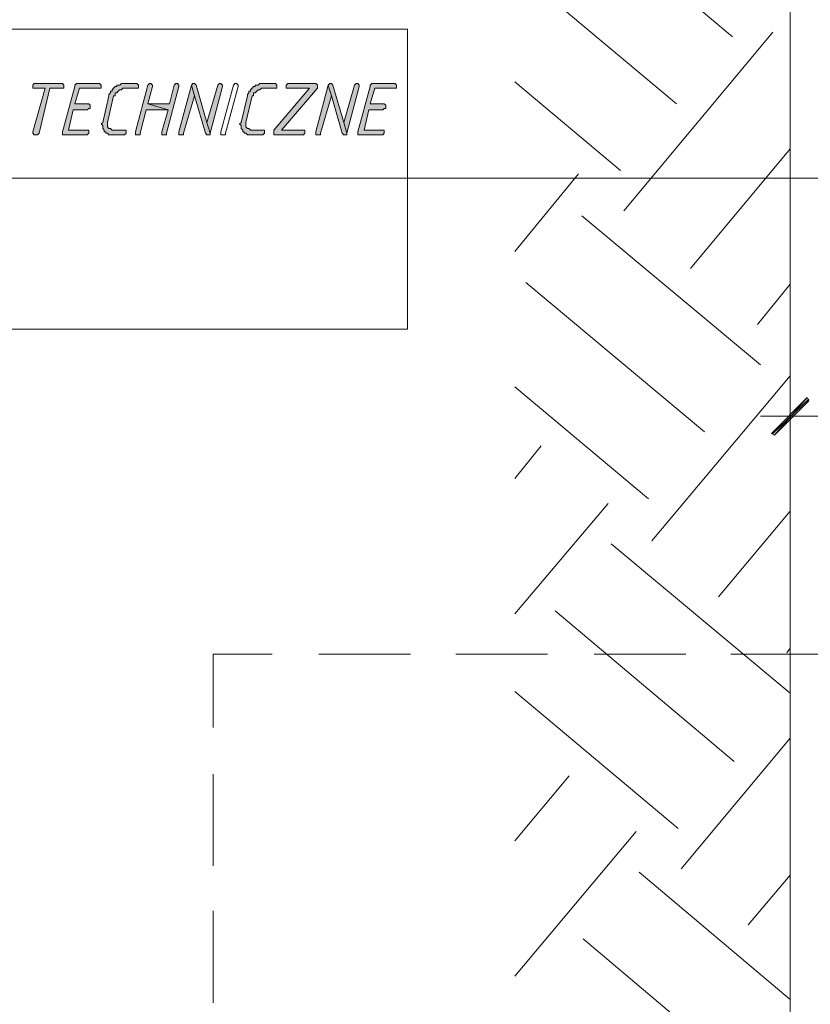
# Model space of a CAD drawing. Header units: inches. Extents: x 1504 to 12593, y -807 to 3183.
# Tile 135 of 256: x 5264 to 5479, y 758 to 1025. Entities that reach past the tile are written whole.
import ezdxf

# ---------------------------------------------------------------- set-up
doc = ezdxf.new("R2010")
doc.units = ezdxf.units.IN
doc.header["$MEASUREMENT"] = 0
for name, color, linetype in [('at_Entity', 7, 'Continuous'), ('at_Rect', 7, 'Continuous'), ('at_Solid', 7, 'Continuous')]:
    doc.layers.add(name, color=color, linetype=linetype)

msp = doc.modelspace()

# ---------------------------------------------------------------- hatches: boundary and pattern name
at = {"layer": 'at_Solid', "lineweight": 15}
for points in [[(5275.48, 1008.01), (5268.3, 1008.01), (5267.88, 1007.59), (5267.88, 1006.75), (5271.26, 1006.75), (5267.88, 994.92), (5267.88, 994.5), (5268.3, 994.07), (5269.15, 994.07), (5269.57, 994.5), (5272.53, 1006.75), (5276.33, 1006.75), (5276.33, 1007.59), (5275.91, 1008.01)], [(5285.62, 1008.01), (5279.71, 1008.01), (5279.28, 1007.59), (5279.28, 1007.17), (5275.91, 994.92), (5275.91, 994.07), (5282.66, 994.07), (5283.09, 994.5), (5283.09, 995.34), (5277.59, 995.34), (5278.86, 1000.83), (5282.66, 1000.83), (5283.09, 1001.25), (5283.51, 1001.25), (5283.51, 1002.1), (5283.09, 1002.52), (5279.28, 1002.52), (5280.55, 1006.75), (5286.47, 1006.75), (5286.47, 1007.59), (5286.04, 1008.01)], [(5295.76, 1008.01), (5291.96, 1008.01), (5291.53, 1007.59), (5290.69, 1007.59), (5290.69, 1007.17), (5290.27, 1007.17), (5289.84, 1006.75), (5289.42, 1006.32), (5289.42, 1005.9), (5289, 1005.9), (5289, 1005.48), (5288.58, 1005.06), (5288.58, 1004.63), (5286.89, 997.45), (5286.47, 997.03), (5286.89, 996.61), (5286.89, 995.76), (5287.31, 995.34), (5287.31, 994.92), (5287.73, 994.92), (5287.73, 994.5), (5288.15, 994.5), (5288.58, 994.07), (5292.8, 994.07), (5293.22, 994.5), (5293.22, 995.34), (5289.42, 995.34), (5289, 995.76), (5288.58, 995.76), (5288.15, 996.19), (5288.15, 997.03), (5288.15, 997.45), (5289.84, 1004.63), (5290.27, 1004.63), (5290.27, 1005.48), (5290.69, 1005.48), (5291.11, 1005.9), (5291.53, 1006.32), (5291.96, 1006.32), (5292.38, 1006.75), (5296.6, 1006.75), (5296.6, 1007.59), (5296.18, 1008.01)], [(5299.56, 1008.01), (5299.14, 1007.59), (5295.76, 994.92), (5295.76, 994.07), (5297.02, 994.07), (5297.02, 994.5), (5298.71, 1000.83), (5304.63, 1000.83), (5299.14, 1002.52), (5300.4, 1007.17), (5300.4, 1007.59), (5299.98, 1008.01)], [(5306.74, 1008.01), (5306.32, 1007.59), (5305.05, 1002.52), (5299.14, 1002.52), (5304.63, 1000.83), (5302.94, 994.92), (5302.94, 994.07), (5304.21, 994.07), (5304.21, 994.5), (5307.58, 1007.17), (5307.58, 1007.59), (5307.16, 1008.01)], [(5311.39, 1008.01), (5310.96, 1007.59), (5311.81, 1004.63), (5314.77, 994.5), (5315.19, 994.07), (5316.03, 994.07), (5316.03, 994.5), (5315.19, 997.45), (5312.23, 1007.59), (5311.81, 1008.01)], [(5318.57, 1008.01), (5318.14, 1007.59), (5315.19, 997.45), (5316.03, 994.5), (5319.41, 1007.17), (5319.41, 1007.59), (5318.99, 1008.01)], [(5333.35, 1008.01), (5329.55, 1008.01), (5329.13, 1007.59), (5328.28, 1007.59), (5328.28, 1007.17), (5327.86, 1007.17), (5327.44, 1006.75), (5327.01, 1006.32), (5327.01, 1005.9), (5326.59, 1005.9), (5326.59, 1005.48), (5326.17, 1005.06), (5326.17, 1004.63), (5324.48, 997.45), (5324.06, 997.03), (5324.48, 996.61), (5324.48, 995.76), (5324.9, 995.34), (5324.9, 994.92), (5325.33, 994.92), (5325.33, 994.5), (5325.75, 994.5), (5326.17, 994.07), (5330.39, 994.07), (5330.82, 994.5), (5330.82, 995.34), (5327.01, 995.34), (5326.59, 995.76), (5326.17, 995.76), (5325.75, 996.19), (5325.75, 997.03), (5325.75, 997.45), (5327.44, 1004.63), (5327.86, 1004.63), (5327.86, 1005.48), (5328.28, 1005.48), (5328.7, 1005.9), (5329.13, 1006.32), (5329.55, 1006.32), (5329.97, 1006.75), (5334.19, 1006.75), (5334.19, 1007.59), (5333.78, 1008.01)], [(5344.34, 1008.01), (5337.15, 1008.01), (5336.73, 1007.59), (5336.73, 1006.75), (5343.07, 1006.75), (5333.35, 995.34), (5333.35, 994.07), (5341.37, 994.07), (5341.8, 994.5), (5341.8, 995.34), (5335.47, 995.34), (5345.18, 1006.75), (5345.18, 1007.59), (5344.75, 1008.01)], [(5348.56, 1008.01), (5348.13, 1007.59), (5348.98, 1004.63), (5351.93, 994.5), (5352.36, 994.07), (5353.21, 994.07), (5353.21, 994.5), (5352.36, 997.45), (5349.4, 1007.59), (5348.98, 1008.01)], [(5355.74, 1008.01), (5355.31, 1007.59), (5352.36, 997.45), (5353.21, 994.5), (5356.58, 1007.17), (5356.58, 1007.59), (5356.16, 1008.01)], [(5365.88, 1008.01), (5359.96, 1008.01), (5359.54, 1007.59), (5359.54, 1007.17), (5356.16, 994.92), (5356.16, 994.07), (5362.92, 994.07), (5363.34, 994.5), (5363.34, 995.34), (5357.85, 995.34), (5359.12, 1000.83), (5362.92, 1000.83), (5363.34, 1001.25), (5363.76, 1001.25), (5363.76, 1002.1), (5363.34, 1002.52), (5359.54, 1002.52), (5360.81, 1006.75), (5366.72, 1006.75), (5366.72, 1007.59), (5366.3, 1008.01)], [(5310.96, 1007.59), (5307.58, 994.92), (5307.58, 994.07), (5308.85, 994.07), (5308.85, 994.5), (5311.81, 1004.63)], [(5348.13, 1007.59), (5344.75, 994.92), (5344.75, 994.07), (5346.02, 994.07), (5346.02, 994.5), (5348.98, 1004.63)], [(5468.52, 912.97), (5469.37, 912.55), (5478.24, 922.69)], [(5469.37, 912.55), (5478.24, 922.69), (5478.66, 921.84)]]:
    msp.add_hatch(color=7, dxfattribs=at).paths.add_polyline_path(points)

# ---------------------------------------------------------------- linework, layer by layer
at = {"layer": 'at_Entity', "color": 7, "lineweight": 15}
for p, q in [((5473.59, 559.42), (5473.59, 2057.26)), ((5409.38, 1061.66), (5457.96, 1020.68)), ((5398.82, 1039.27), (5442.75, 1002.52)), ((5428.39, 973.38), (5468.94, 1021.96)), ((5268.3, 1008.01), (5267.88, 1007.59)), ((5275.48, 1008.01), (5268.3, 1008.01)), ((5275.91, 1008.01), (5275.48, 1008.01)), ((5276.33, 1007.59), (5275.91, 1008.01)), ((5279.71, 1008.01), (5279.28, 1007.59)), ((5285.62, 1008.01), (5279.71, 1008.01)), ((5286.04, 1008.01), (5285.62, 1008.01)), ((5286.47, 1007.59), (5286.04, 1008.01)), ((5291.96, 1008.01), (5291.53, 1007.59)), ((5295.76, 1008.01), (5291.96, 1008.01)), ((5296.18, 1008.01), (5295.76, 1008.01)), ((5296.6, 1007.59), (5296.18, 1008.01)), ((5299.56, 1008.01), (5299.14, 1007.59)), ((5299.56, 1008.01), (5299.56, 1008.01)), ((5299.98, 1008.01), (5299.56, 1008.01)), ((5300.4, 1007.59), (5299.98, 1008.01)), ((5306.74, 1008.01), (5306.32, 1007.59)), ((5306.74, 1008.01), (5306.74, 1008.01)), ((5307.16, 1008.01), (5306.74, 1008.01)), ((5307.58, 1007.59), (5307.16, 1008.01)), ((5311.39, 1008.01), (5310.96, 1007.59)), ((5311.39, 1008.01), (5311.39, 1008.01)), ((5311.81, 1008.01), (5311.39, 1008.01)), ((5312.23, 1007.59), (5311.81, 1008.01)), ((5318.57, 1008.01), (5318.14, 1007.59)), ((5318.57, 1008.01), (5318.57, 1008.01)), ((5318.99, 1008.01), (5318.57, 1008.01)), ((5319.41, 1007.59), (5318.99, 1008.01)), ((5322.37, 1007.59), (5322.79, 1008.01)), ((5322.79, 1008.01), (5323.21, 1008.01)), ((5323.21, 1008.01), (5323.63, 1007.59)), ((5329.55, 1008.01), (5329.13, 1007.59)), ((5333.35, 1008.01), (5329.55, 1008.01)), ((5333.78, 1008.01), (5333.35, 1008.01)), ((5334.19, 1007.59), (5333.78, 1008.01)), ((5337.15, 1008.01), (5336.73, 1007.59)), ((5344.34, 1008.01), (5337.15, 1008.01)), ((5344.75, 1008.01), (5344.34, 1008.01)), ((5345.18, 1007.59), (5344.75, 1008.01)), ((5348.56, 1008.01), (5348.13, 1007.59)), ((5348.56, 1008.01), (5348.56, 1008.01)), ((5348.98, 1008.01), (5348.56, 1008.01)), ((5349.4, 1007.59), (5348.98, 1008.01)), ((5355.74, 1008.01), (5355.31, 1007.59)), ((5355.74, 1008.01), (5355.74, 1008.01)), ((5356.16, 1008.01), (5355.74, 1008.01)), ((5356.58, 1007.59), (5356.16, 1008.01)), ((5359.96, 1008.01), (5359.54, 1007.59)), ((5365.88, 1008.01), (5359.96, 1008.01)), ((5366.3, 1008.01), (5365.88, 1008.01)), ((5366.72, 1007.59), (5366.3, 1008.01)), ((5398.82, 1008.44), (5427.55, 984.35)), ((5267.88, 1007.59), (5267.88, 1006.75)), ((5267.88, 1006.75), (5271.26, 1006.75)), ((5271.26, 1006.75), (5267.88, 994.92)), ((5269.57, 994.5), (5272.53, 1006.75)), ((5272.53, 1006.75), (5276.33, 1006.75)), ((5279.28, 1007.17), (5275.91, 994.92)), ((5276.33, 1006.75), (5276.33, 1007.59)), ((5279.28, 1007.59), (5279.28, 1007.17)), ((5279.28, 1002.52), (5280.55, 1006.75)), ((5280.55, 1006.75), (5286.47, 1006.75)), ((5286.47, 1006.75), (5286.47, 1007.59)), ((5289, 1005.48), (5288.58, 1005.06)), ((5289.42, 1005.9), (5289, 1005.9)), ((5289, 1005.9), (5289, 1005.48)), ((5289.84, 1006.75), (5289.42, 1006.32)), ((5289.42, 1006.32), (5289.42, 1005.9)), ((5290.27, 1007.17), (5289.84, 1006.75)), ((5289.84, 1006.75), (5289.84, 1006.75)), ((5290.69, 1007.17), (5290.27, 1007.17)), ((5290.27, 1004.63), (5290.27, 1005.48)), ((5290.27, 1005.48), (5290.69, 1005.48)), ((5291.53, 1007.59), (5290.69, 1007.59)), ((5290.69, 1007.59), (5290.69, 1007.17)), ((5290.69, 1005.48), (5291.11, 1005.9)), ((5291.11, 1005.9), (5291.53, 1006.32)), ((5291.11, 1005.9), (5291.11, 1005.9)), ((5291.53, 1006.32), (5291.96, 1006.32)), ((5291.96, 1006.32), (5292.38, 1006.75)), ((5292.38, 1006.75), (5296.6, 1006.75)), ((5299.14, 1007.59), (5295.76, 994.92)), ((5296.6, 1006.75), (5296.6, 1007.59)), ((5299.14, 1007.59), (5299.14, 1007.59)), ((5299.14, 1002.52), (5300.4, 1007.17)), ((5300.4, 1007.17), (5300.4, 1007.59)), ((5304.21, 994.5), (5307.58, 1007.17)), ((5306.32, 1007.59), (5305.05, 1002.52)), ((5306.32, 1007.59), (5306.32, 1007.59)), ((5307.58, 1007.17), (5307.58, 1007.59)), ((5310.96, 1007.59), (5307.58, 994.92)), ((5311.81, 1004.63), (5310.96, 1007.59)), ((5310.96, 1007.59), (5310.96, 1007.59)), ((5310.96, 1007.59), (5311.81, 1004.63)), ((5315.19, 997.45), (5312.23, 1007.59)), ((5312.23, 1007.59), (5312.23, 1007.59)), ((5318.14, 1007.59), (5315.19, 997.45)), ((5316.03, 994.5), (5319.41, 1007.17)), ((5318.14, 1007.59), (5318.14, 1007.59)), ((5318.99, 994.92), (5322.37, 1007.59)), ((5319.41, 1007.17), (5319.41, 1007.59)), ((5323.63, 1007.17), (5320.26, 994.5)), ((5322.37, 1007.59), (5322.37, 1007.59)), ((5323.63, 1007.59), (5323.63, 1007.17)), ((5323.63, 1007.17), (5323.63, 1007.17)), ((5323.63, 1007.17), (5323.63, 1007.17)), ((5326.59, 1005.48), (5326.17, 1005.06)), ((5327.01, 1005.9), (5326.59, 1005.9)), ((5326.59, 1005.9), (5326.59, 1005.48)), ((5327.44, 1006.75), (5327.01, 1006.32)), ((5327.01, 1006.32), (5327.01, 1005.9)), ((5327.86, 1007.17), (5327.44, 1006.75)), ((5327.44, 1006.75), (5327.44, 1006.75)), ((5328.28, 1007.17), (5327.86, 1007.17)), ((5327.86, 1004.63), (5327.86, 1005.48)), ((5327.86, 1005.48), (5328.28, 1005.48)), ((5329.13, 1007.59), (5328.28, 1007.59)), ((5328.28, 1007.59), (5328.28, 1007.17)), ((5328.28, 1005.48), (5328.7, 1005.9)), ((5328.7, 1005.9), (5329.13, 1006.32)), ((5328.7, 1005.9), (5328.7, 1005.9)), ((5329.13, 1006.32), (5329.55, 1006.32)), ((5329.55, 1006.32), (5329.97, 1006.75)), ((5329.97, 1006.75), (5334.19, 1006.75)), ((5343.07, 1006.75), (5333.35, 995.34)), ((5334.19, 1006.75), (5334.19, 1007.59)), ((5335.47, 995.34), (5345.18, 1006.75)), ((5336.73, 1007.59), (5336.73, 1006.75)), ((5336.73, 1006.75), (5343.07, 1006.75)), ((5348.13, 1007.59), (5344.75, 994.92)), ((5345.18, 1006.75), (5345.18, 1007.59)), ((5345.18, 1007.59), (5345.18, 1007.59)), ((5348.98, 1004.63), (5348.13, 1007.59)), ((5348.13, 1007.59), (5348.13, 1007.59)), ((5348.13, 1007.59), (5348.98, 1004.63)), ((5352.36, 997.45), (5349.4, 1007.59)), ((5349.4, 1007.59), (5349.4, 1007.59)), ((5355.31, 1007.59), (5352.36, 997.45)), ((5353.21, 994.5), (5356.58, 1007.17)), ((5355.31, 1007.59), (5355.31, 1007.59)), ((5359.54, 1007.17), (5356.16, 994.92)), ((5356.58, 1007.17), (5356.58, 1007.59)), ((5359.54, 1007.59), (5359.54, 1007.17)), ((5359.54, 1002.52), (5360.81, 1006.75)), ((5360.81, 1006.75), (5366.72, 1006.75)), ((5366.72, 1006.75), (5366.72, 1007.59)), ((5288.58, 1004.63), (5286.89, 997.45)), ((5288.15, 997.45), (5289.84, 1004.63)), ((5288.58, 1005.06), (5288.58, 1004.63)), ((5289.84, 1004.63), (5290.27, 1004.63)), ((5308.85, 994.5), (5311.81, 1004.63)), ((5311.81, 1004.63), (5314.77, 994.5)), ((5326.17, 1004.63), (5324.48, 997.45)), ((5325.75, 997.45), (5327.44, 1004.63)), ((5326.17, 1005.06), (5326.17, 1004.63)), ((5327.44, 1004.63), (5327.86, 1004.63)), ((5346.02, 994.5), (5348.98, 1004.63)), ((5348.98, 1004.63), (5351.93, 994.5)), ((5277.59, 995.34), (5278.86, 1000.83)), ((5278.86, 1000.83), (5282.66, 1000.83)), ((5283.09, 1002.52), (5279.28, 1002.52)), ((5282.66, 1000.83), (5283.09, 1001.25)), ((5283.51, 1002.1), (5283.09, 1002.52)), ((5283.09, 1001.25), (5283.51, 1001.25)), ((5283.51, 1001.25), (5283.51, 1002.1)), ((5297.02, 994.5), (5298.71, 1000.83)), ((5298.71, 1000.83), (5304.63, 1000.83)), ((5305.05, 1002.52), (5299.14, 1002.52)), ((5299.14, 1002.52), (5304.63, 1000.83)), ((5304.63, 1000.83), (5299.14, 1002.52)), ((5304.63, 1000.83), (5302.94, 994.92)), ((5357.85, 995.34), (5359.12, 1000.83)), ((5359.12, 1000.83), (5362.92, 1000.83)), ((5363.34, 1002.52), (5359.54, 1002.52)), ((5362.92, 1000.83), (5363.34, 1001.25)), ((5363.76, 1002.1), (5363.34, 1002.52)), ((5363.34, 1001.25), (5363.76, 1001.25)), ((5363.76, 1001.25), (5363.76, 1002.1)), ((5286.89, 997.45), (5286.47, 997.03)), ((5286.89, 997.45), (5286.89, 997.45)), ((5288.15, 997.03), (5288.15, 997.45)), ((5315.19, 997.45), (5316.03, 994.5)), ((5316.03, 994.5), (5315.19, 997.45)), ((5324.48, 997.45), (5324.06, 997.03)), ((5324.48, 997.45), (5324.48, 997.45)), ((5325.75, 997.03), (5325.75, 997.45)), ((5352.36, 997.45), (5353.21, 994.5)), ((5353.21, 994.5), (5352.36, 997.45)), ((5267.88, 994.92), (5267.88, 994.5)), ((5275.91, 994.92), (5275.91, 994.07)), ((5283.09, 995.34), (5277.59, 995.34)), ((5283.09, 994.5), (5283.09, 995.34)), ((5286.47, 997.03), (5286.47, 997.03)), ((5286.47, 997.03), (5286.89, 996.61)), ((5286.89, 996.61), (5286.89, 995.76)), ((5286.89, 995.76), (5287.31, 995.34)), ((5287.31, 995.34), (5287.31, 994.92)), ((5287.31, 994.92), (5287.73, 994.92)), ((5287.73, 994.92), (5287.73, 994.5)), ((5288.15, 996.19), (5288.15, 997.03)), ((5288.58, 995.76), (5288.15, 996.19)), ((5289, 995.76), (5288.58, 995.76)), ((5289.42, 995.34), (5289, 995.76)), ((5293.22, 995.34), (5289.42, 995.34)), ((5293.22, 994.5), (5293.22, 995.34)), ((5295.76, 994.92), (5295.76, 994.07)), ((5302.94, 994.92), (5302.94, 994.07)), ((5307.58, 994.92), (5307.58, 994.07)), ((5318.99, 994.07), (5318.99, 994.92)), ((5318.99, 994.92), (5318.99, 994.92)), ((5324.06, 997.03), (5324.06, 997.03)), ((5324.06, 997.03), (5324.48, 996.61)), ((5324.48, 996.61), (5324.48, 995.76)), ((5324.48, 995.76), (5324.9, 995.34)), ((5324.9, 995.34), (5324.9, 994.92)), ((5324.9, 994.92), (5325.33, 994.92)), ((5325.33, 994.92), (5325.33, 994.5)), ((5325.75, 996.19), (5325.75, 997.03)), ((5326.17, 995.76), (5325.75, 996.19)), ((5326.59, 995.76), (5326.17, 995.76)), ((5327.01, 995.34), (5326.59, 995.76)), ((5330.82, 995.34), (5327.01, 995.34)), ((5330.82, 994.5), (5330.82, 995.34)), ((5333.35, 995.34), (5333.35, 994.07)), ((5341.8, 995.34), (5335.47, 995.34)), ((5341.8, 994.5), (5341.8, 995.34)), ((5344.75, 994.92), (5344.75, 994.07)), ((5356.16, 994.92), (5356.16, 994.07)), ((5363.34, 995.34), (5357.85, 995.34)), ((5363.34, 994.5), (5363.34, 995.34)), ((5267.88, 994.5), (5268.3, 994.07)), ((5268.3, 994.07), (5269.15, 994.07)), ((5269.15, 994.07), (5269.57, 994.5)), ((5275.91, 994.07), (5282.66, 994.07)), ((5282.66, 994.07), (5283.09, 994.5)), ((5287.73, 994.5), (5288.15, 994.5)), ((5288.15, 994.5), (5288.58, 994.07)), ((5288.58, 994.07), (5292.8, 994.07)), ((5292.8, 994.07), (5293.22, 994.5)), ((5295.76, 994.07), (5297.02, 994.07)), ((5297.02, 994.07), (5297.02, 994.5)), ((5302.94, 994.07), (5304.21, 994.07)), ((5304.21, 994.07), (5304.21, 994.5)), ((5307.58, 994.07), (5308.85, 994.07)), ((5308.85, 994.07), (5308.85, 994.5)), ((5314.77, 994.5), (5314.77, 994.5)), ((5314.77, 994.5), (5315.19, 994.07)), ((5315.19, 994.07), (5316.03, 994.07)), ((5316.03, 994.07), (5316.03, 994.5)), ((5320.26, 994.07), (5318.99, 994.07)), ((5320.26, 994.5), (5320.26, 994.07)), ((5325.33, 994.5), (5325.75, 994.5)), ((5325.75, 994.5), (5326.17, 994.07)), ((5326.17, 994.07), (5330.39, 994.07)), ((5330.39, 994.07), (5330.82, 994.5)), ((5333.35, 994.07), (5341.37, 994.07)), ((5341.37, 994.07), (5341.8, 994.5)), ((5344.75, 994.07), (5346.02, 994.07)), ((5346.02, 994.07), (5346.02, 994.5)), ((5351.93, 994.5), (5351.93, 994.5)), ((5351.93, 994.5), (5352.36, 994.07)), ((5352.36, 994.07), (5353.21, 994.07)), ((5353.21, 994.07), (5353.21, 994.5)), ((5356.16, 994.07), (5362.92, 994.07)), ((5362.92, 994.07), (5363.34, 994.5)), ((5446.55, 957.75), (5473.59, 990.27)), ((5123.42, 982.25), (5554.26, 982.25)), ((5398.82, 962.39), (5416.14, 983.51)), ((5416.99, 972.11), (5465.56, 931.56)), ((5401.78, 953.94), (5450.35, 913.39)), ((5464.71, 942.54), (5473.59, 953.53)), ((5435.99, 883.83), (5473.59, 928.6)), ((5398.82, 925.64), (5435.15, 895.23)), ((5478.24, 922.69), (5468.52, 912.97)), ((5469.37, 912.55), (5478.24, 922.69)), ((5469.37, 912.55), (5478.24, 922.69)), ((5473.59, 910.02), (5473.59, 924.8)), ((5478.24, 922.69), (5478.66, 921.84)), ((5478.66, 922.26), (5468.94, 912.97)), ((5478.66, 921.84), (5469.37, 912.55)), ((5482.04, 917.62), (5465.56, 917.62)), ((5468.52, 912.97), (5469.37, 912.55)), ((5398.82, 900.72), (5406, 909.59)), ((5398.82, 863.98), (5424.17, 893.96)), ((5454.16, 868.62), (5473.59, 891.85)), ((5425.01, 882.98), (5473.59, 842.43)), ((5409.8, 864.82), (5458.38, 823.85)), ((5472.74, 853.42), (5473.59, 854.68)), ((5398.82, 842.86), (5443.17, 805.68)), ((5444.02, 794.7), (5473.59, 830.18)), ((5398.82, 802.3), (5413.61, 820.04)), ((5398.82, 765.56), (5431.77, 804.84)), ((5432.61, 793.86), (5473.59, 759.22)), ((5462.18, 779.49), (5473.59, 793.01)), ((5417.41, 775.69), (5465.99, 734.72))]:
    msp.add_line(p, q, dxfattribs=at)
at = {"layer": 'at_Entity', "color": 1, "lineweight": 15}
for p, q in [((5332.93, 852.99), (5316.88, 852.99)), ((5316.88, 833.14), (5316.88, 852.99)), ((5370.52, 852.99), (5345.6, 852.99)), ((5407.69, 852.99), (5382.77, 852.99)), ((5445.29, 852.99), (5420.36, 852.99)), ((5473.59, 852.99), (5457.53, 852.99)), ((5726.18, 852.99), (5473.59, 852.99)), ((5316.88, 795.55), (5316.88, 820.47)), ((5316.88, 758.38), (5316.88, 783.3))]:
    msp.add_line(p, q, dxfattribs=at)
at = {"layer": 'at_Rect', "color": 7, "lineweight": 15}
for p, q in [((5123.42, 1022.79), (5369.68, 1022.79)), ((5369.68, 941.27), (5369.68, 1022.79)), ((5369.68, 941.27), (5123.42, 941.27))]:
    msp.add_line(p, q, dxfattribs=at)

doc.saveas('drawing.dxf')
